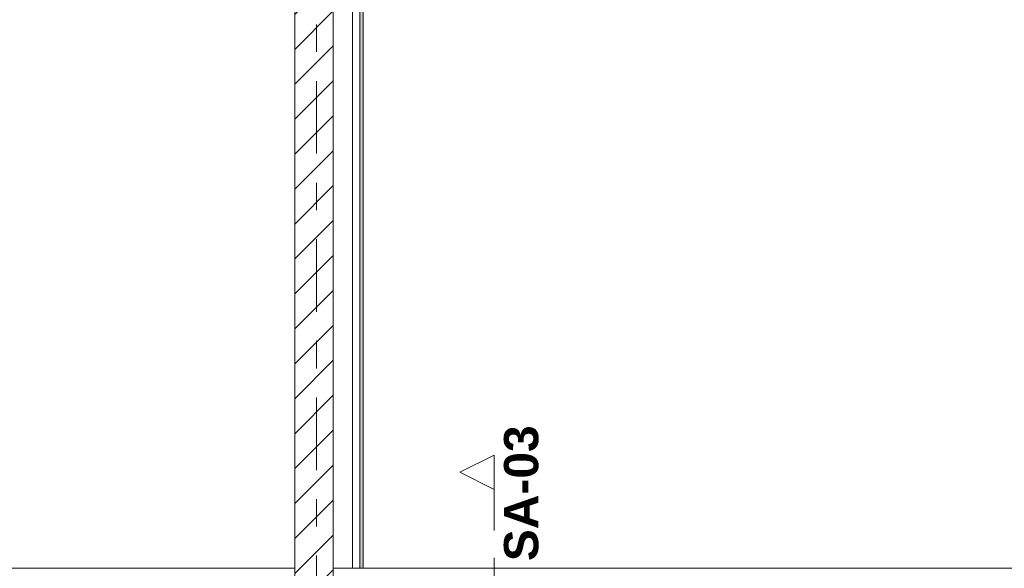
# Model space of a CAD drawing. Header units: metres. Extents: x -3.6 to 85.2, y -11 to 16.8.
# Tile 242 of 256: x 28.2 to 31.8, y 8.6 to 10.6. Entities that reach past the tile are written whole.
import ezdxf

# ---------------------------------------------------------------- set-up
doc = ezdxf.new("R2010")
doc.units = ezdxf.units.M
doc.header["$MEASUREMENT"] = 0
for name, pattern in [('Schnittlinie', [0.3, 0.15, -0.075, 0, -0.075]), ('Strichlinie doppelt', [0.546806, 0.264583, -0.105833, 0.070556, -0.105833]), ('Wipeout_Contour', [1, 0, -1])]:
    doc.linetypes.add(name, pattern=pattern)
for name, color, linetype in [('203 - Marker.Schnitt - Ausbaudetail SA', 7, 'Continuous'), ('451 - Universal.Achsen Raster', 7, 'Continuous'), ('605 - Struktur.Wand Innen', 7, 'Continuous'), ('Neubau_653 - Abdeckung.TB Verkofferung', 7, 'Continuous')]:
    doc.layers.add(name, color=color, linetype=linetype)
doc.styles.add('ERSTELLTER_STIL_1', font='txt')

msp = doc.modelspace()

# ---------------------------------------------------------------- hatches: boundary and pattern name
at = {"layer": 'Neubau_653 - Abdeckung.TB Verkofferung', "linetype": 'Continuous', "lineweight": 0, "true_color": 0x000000}
h = msp.add_hatch(dxfattribs=at)
h.set_pattern_fill('Gips_0001', color=18, style=0, pattern_type=2)
h.set_pattern_definition([(45, (0, 0), (-0.01767767, 0.01767767), [0, -0.025])])
h.paths.add_polyline_path([(29.5, 8.6495), (29.5, 12.69), (29.4875, 12.69), (29.4875, 8.6495)])

# ---------------------------------------------------------------- linework, layer by layer
at = {"layer": '203 - Marker.Schnitt - Ausbaudetail SA', "color": 7, "linetype": 'Schnittlinie', "lineweight": 13}
msp.add_line((29.9764, 8.937), (29.9764, 7.8025), dxfattribs=at)
at = {"layer": 'Neubau_653 - Abdeckung.TB Verkofferung', "color": 1, "linetype": 'Continuous', "lineweight": 5}
for p, q in [((29.4605, 12.69), (29.4605, 8.6495)), ((29.4875, 12.69), (29.4875, 8.6495)), ((29.5, 12.69), (29.5, 8.6495))]:
    msp.add_line(p, q, dxfattribs=at)
at = {"layer": 'Neubau_653 - Abdeckung.TB Verkofferung', "color": 1, "linetype": 'Continuous', "lineweight": 9}
for p, q in [((29.5, 8.6495), (29.5, 12.69)), ((32.86, 8.6495), (25.8, 8.6495))]:
    msp.add_line(p, q, dxfattribs=at)
at = {"layer": 'Neubau_653 - Abdeckung.TB Verkofferung', "color": 1, "linetype": 'Continuous', "lineweight": 5, "flags": 128}
msp.add_lwpolyline([(29.5, 8.6495), (29.4875, 8.6495), (29.4605, 8.6495)], dxfattribs=at)

# ---------------------------------------------------------------- texts
at = {"layer": '203 - Marker.Schnitt - Ausbaudetail SA', "color": 7, "lineweight": 13, "insert": (30.1397, 8.6754), "char_height": 0.125, "attachment_point": 7, "rotation": 90, "style": 'ERSTELLTER_STIL_1'}
msp.add_mtext('\\A1;{\\pql;\\pt0;\\fArial|b1|i0|c0|p38;SA-03}', dxfattribs=at)

# ---------------------------------------------------------------- next in the draw order: wipeouts: each hides what was drawn before it
at = {"color": 254, "linetype": 'Wipeout_Contour', "lineweight": 0, "ltscale": 93.302486}
msp.add_wipeout([(29.9764, 9.062), (29.8514, 8.9995), (29.9764, 8.937)], dxfattribs=at).dxf.layer = '203 - Marker.Schnitt - Ausbaudetail SA'
at = {"color": 254, "linetype": 'Wipeout_Contour', "lineweight": 0, "ltscale": 125.225201}
msp.add_wipeout([(29.25, 13), (29.25, 8.6), (29.39, 8.6), (29.39, 13)], dxfattribs=at).dxf.layer = '605 - Struktur.Wand Innen'

# ---------------------------------------------------------------- next in the draw order: hatches: boundary and pattern name
at = {"layer": '605 - Struktur.Wand Innen', "linetype": 'Continuous', "lineweight": 0, "true_color": 0x000000}
h = msp.add_hatch(dxfattribs=at)
h.set_pattern_fill('MW_Ziegel_0001', color=18, style=0, pattern_type=2)
h.set_pattern_definition([(45, (0, 0), (-0.0636396, 0.0636396), [])])
h.paths.add_polyline_path([(29.25, 13), (29.25, 8.6), (29.39, 8.6), (29.39, 13)])

# ---------------------------------------------------------------- next in the draw order: linework, layer by layer
at = {"layer": '203 - Marker.Schnitt - Ausbaudetail SA', "color": 7, "linetype": 'Continuous', "lineweight": 13, "flags": 128}
msp.add_lwpolyline([(29.9764, 9.062), (29.9764, 8.937), (29.8514, 8.9995)], close=True, dxfattribs=at)
at = {"layer": '451 - Universal.Achsen Raster', "color": 160, "linetype": 'Strichlinie doppelt', "lineweight": 9, "true_color": 0x3232ff}
msp.add_line((29.33, -10.585), (29.33, 16.355), dxfattribs=at)
at = {"layer": '605 - Struktur.Wand Innen', "color": 7, "linetype": 'Continuous', "lineweight": 18, "flags": 128}
for points in [[(29.25, 13), (29.25, 8.6)], [(29.39, 8.6), (29.39, 13)]]:
    msp.add_lwpolyline(points, dxfattribs=at)
at = {"layer": 'Neubau_653 - Abdeckung.TB Verkofferung', "color": 1, "linetype": 'Continuous', "lineweight": 9}
for p, q in [((29.39, 8.6495), (29.39, 12.69)), ((29.5, 8.6495), (29.39, 8.6495))]:
    msp.add_line(p, q, dxfattribs=at)

doc.saveas('drawing.dxf')
